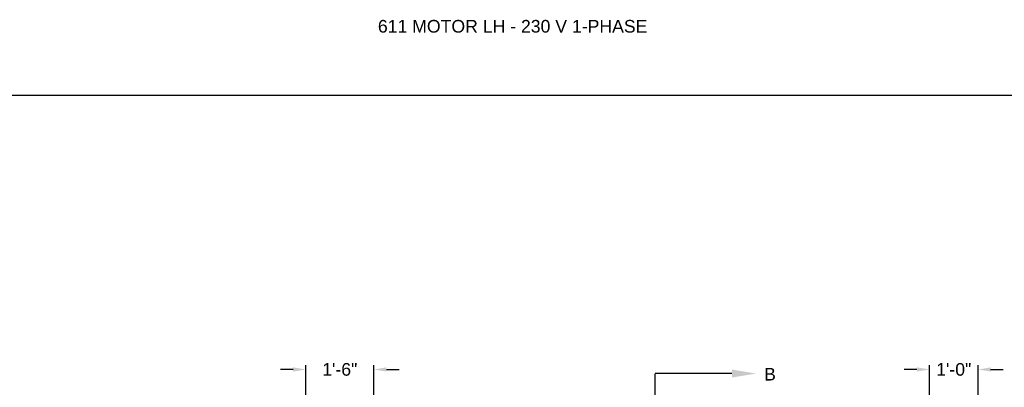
# Model space of a CAD drawing. Header units: inches. Extents: x 170 to 312, y 215 to 248.
# Tile 82 of 256: x 199.91 to 207.22, y 225.33 to 228.05. Entities that reach past the tile are written whole.
import ezdxf
from ezdxf import colors
from ezdxf.entities.mleader import LeaderData, LeaderLine
from ezdxf.math import Vec2, Vec3

# ---------------------------------------------------------------- set-up
doc = ezdxf.new("R2010")
doc.units = ezdxf.units.IN
doc.header["$LTSCALE"] = 0.25
doc.header["$MEASUREMENT"] = 0
doc.linetypes.add('CENTER', pattern=[2, 1.25, -0.25, 0.25, -0.25])
doc.layers.add('ANNOTATIONS', color=1, linetype='Continuous')
doc.layers.add('SECTION CUTS', color=6, linetype='CENTER')
doc.styles.add('ARIAL', font='arial.ttf', dxfattribs={"height": 0.09375})
doc.styles.get("Standard").update_dxf_attribs({"font": 'romans.shx'})
doc.dimstyles.new('STANDARD$0', dxfattribs={"dimtxt": 0.09375, "dimasz": 0.09375, "dimexe": 0.03125, "dimexo": 0.046875, "dimgap": 0.09, "dimtad": 0, "dimtih": 1, "dimtoh": 1, "dimdec": 4, "dimzin": 0, "dimdsep": 46, "dimtxsty": 'ARIAL', "dimcen": 0.09, "dimadec": 0, "dimazin": 0, "dimtfac": 1, "dimtdec": 4, "dimtofl": 0, "dimtmove": 0, "dimatfit": 1, "dimfxl": 1, "dimtolj": 1, "dimtzin": 0, "dimarcsym": 0})

# ---------------------------------------------------------------- blocks, each defined once
blk = doc.blocks.new('*D137')
at = {"layer": 'ANNOTATIONS', "color": 0, "lineweight": -2, "transparency": 16777216}
for p, q in [((201.9427, 225.4605), (201.849, 225.4605)), ((202.0365, 225.2707), (202.0365, 225.4918)), ((202.5424, 224.6586), (202.5424, 225.4918)), ((202.6362, 225.4605), (202.7299, 225.4605))]:
    blk.add_line(p, q, dxfattribs=at)
at = {"layer": 'ANNOTATIONS', "color": 0, "transparency": 16777216}
for points in [[(201.9427, 225.4761), (201.9427, 225.4449), (202.0365, 225.4605)], [(202.6362, 225.4761), (202.6362, 225.4449), (202.5424, 225.4605)]]:
    blk.add_solid(points, dxfattribs=at)
at = {"layer": 'defpoints', "color": 0, "transparency": 16777216}
for p in [(202.0365, 225.4605), (202.0365, 225.2238), (202.5424, 224.6117)]:
    blk.add_point(p, dxfattribs=at)
at = {"layer": 'ANNOTATIONS', "color": 0, "transparency": 16777216, "insert": (202.2895, 225.4605), "char_height": 0.09375, "attachment_point": 5, "style": 'ARIAL'}
blk.add_mtext('\\A1;1\'-6"', dxfattribs=at)
blk = doc.blocks.new('*D138')
at = {"layer": 'ANNOTATIONS', "color": 0, "lineweight": -2, "transparency": 16777216}
for p, q in [((206.5752, 225.4605), (206.4814, 225.4605)), ((206.6689, 224.6586), (206.6689, 225.4918)), ((207.0291, 225.2711), (207.0291, 225.4918)), ((207.1229, 225.4605), (207.2166, 225.4605))]:
    blk.add_line(p, q, dxfattribs=at)
at = {"layer": 'ANNOTATIONS', "color": 0, "transparency": 16777216}
for points in [[(206.5752, 225.4761), (206.5752, 225.4449), (206.6689, 225.4605)], [(207.1229, 225.4761), (207.1229, 225.4449), (207.0291, 225.4605)]]:
    blk.add_solid(points, dxfattribs=at)
at = {"layer": 'defpoints', "color": 0, "transparency": 16777216}
for p in [(206.6689, 225.4605), (207.0291, 225.2242), (206.6689, 224.6117)]:
    blk.add_point(p, dxfattribs=at)
at = {"layer": 'ANNOTATIONS', "color": 0, "transparency": 16777216, "insert": (206.849, 225.4605), "char_height": 0.09375, "attachment_point": 5, "style": 'ARIAL'}
blk.add_mtext('\\A1;1\'-0"', dxfattribs=at)

msp = doc.modelspace()

# ---------------------------------------------------------------- linework, layer by layer
at = {"layer": 'defpoints'}
msp.add_lwpolyline([(213.72204, 214.75854), (194.25216, 214.75854), (194.25216, 227.49365), (213.72204, 227.49365)], close=True, dxfattribs=at)
at = {"layer": 'SECTION CUTS'}
msp.add_line((204.63242, 220.21502), (204.63242, 225.4303), dxfattribs=at)

# ---------------------------------------------------------------- texts
at = {"layer": 'ANNOTATIONS', "insert": (202.57261, 228.05267), "char_height": 0.09375, "width": 4.6220629, "attachment_point": 1, "line_spacing_factor": 0.86134, "style": 'ARIAL'}
msp.add_mtext('611 MOTOR LH - 230 V 1-PHASE', dxfattribs=at)
at = {"layer": 'SECTION CUTS', "style": 'ARIAL'}
msp.add_text('B', height=0.09375, dxfattribs=at).set_placement((205.44044, 225.3786))

# ---------------------------------------------------------------- dimensions: what is measured, and where the dimension line sits
at = {"layer": 'ANNOTATIONS'}
for base, p1, p2, text, picture, middle in [((202.03649, 225.46051), (202.54243, 224.61169), (202.03649, 225.22384), '1\'-6"', '*D137', (202.28946, 225.46051)), ((206.66893, 225.46051), (207.02913, 225.22422), (206.66893, 224.61169), '1\'-0"', '*D138', (206.84903, 225.46051))]:
    dim = msp.add_linear_dim(base=base, p1=p1, p2=p2, angle=180, text=text, dimstyle='STANDARD$0', dxfattribs=at)
    dim.commit()
    dim.dimension.update_dxf_attribs({"geometry": picture, "text_midpoint": middle, "dimtype": 160})

# ---------------------------------------------------------------- leaders
at = {"layer": 'SECTION CUTS'}
ml = msp.add_multileader_mtext('Standard', dxfattribs=at)
ml.set_content('', color=256)
ml.set_leader_properties()
ml.build(insert=Vec2(0, 0))
ml.multileader.update_dxf_attribs({"dogleg_length": 0, "arrow_head_size": 0.18})
ctx = ml.context
ctx.base_point, ctx.char_height, ctx.arrow_head_size, ctx.landing_gap_size, ctx.plane_origin, ctx.plane_x_axis, ctx.plane_y_axis = Vec3(204.63242, 225.4303), 0.18, 0.18, 0, Vec3(205.38194, 225.4303), Vec3(0, 1), Vec3(-1, 0)
notes = []
notes.append((ctx, [(0, (1, 1, 0), (204.63242, 225.4303), (1, 0), 0, [(0, [(205.38194, 225.4303)], 0, [])])]))
ctx.mtext.insert, ctx.mtext.text_direction, ctx.mtext.rotation, ctx.mtext.flow_direction = Vec3(204.54242, 225.4303), Vec3(0, 1), 1.5707963, 5
for ctx, leaders in notes:
    for number, flags, end, landing, length, lines in leaders:
        leader = LeaderData()
        leader.index, (leader.has_last_leader_line, leader.has_dogleg_vector, leader.attachment_direction) = number, flags
        leader.last_leader_point, leader.dogleg_vector, leader.dogleg_length = Vec3(end), Vec3(landing), length
        for number, points, colour, breaks in lines:
            line = LeaderLine()
            line.index, line.vertices, line.color, line.breaks = number, Vec3.list(points), colors.encode_raw_color(colour), breaks
            leader.lines.append(line)
        ctx.leaders.append(leader)

doc.saveas('drawing.dxf')
